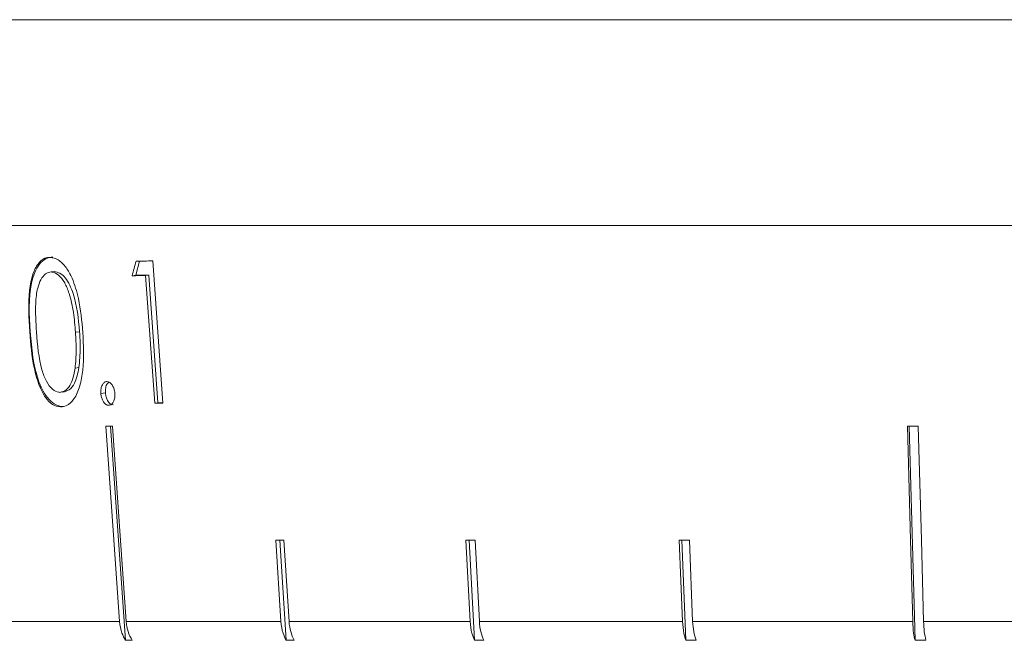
# Model space of a CAD drawing. Header units: inches. Extents: x -4.1 to 22.8, y -8.3 to 17.7.
# Tile 90 of 130: x 11.387 to 12.249, y 0.896 to 1.439. Entities that reach past the tile are written whole.
import ezdxf

# ---------------------------------------------------------------- set-up
doc = ezdxf.new("R2010")
doc.units = ezdxf.units.IN
doc.header["$MEASUREMENT"] = 0

msp = doc.modelspace()

# ---------------------------------------------------------------- linework, layer by layer
at = {"color": 7, "linetype": 'Continuous', "lineweight": 15}
for p, q in [((11.13614, 1.43919), (14.07214, 1.43919)), ((11.38726, 1.43919), (11.33212, 1.43919)), ((11.47976, 1.43919), (11.41568, 1.43919)), ((11.58457, 1.43919), (11.51227, 1.43919)), ((11.70056, 1.43919), (11.62082, 1.43919)), ((11.82644, 1.43919), (11.74015, 1.43919)), ((11.96085, 1.43919), (11.86893, 1.43919)), ((12.10231, 1.43919), (12.00578, 1.43919)), ((12.24926, 1.43919), (12.14918, 1.43919)), ((14.07214, 1.25919), (11.13614, 1.25919)), ((11.48894, 1.21554), (11.49226, 1.22799)), ((11.50368, 1.22807), (11.51251, 1.10354)), ((11.41742, 1.21873), (11.41487, 1.21846)), ((11.48894, 1.21554), (11.48559, 1.21517)), ((11.50024, 1.21554), (11.48894, 1.21554)), ((11.50024, 1.21554), (11.49753, 1.21524)), ((11.50815, 1.10379), (11.50024, 1.21554)), ((11.50545, 1.10349), (11.49753, 1.21524)), ((11.39637, 1.166), (11.39607, 1.16597)), ((11.43969, 1.16605), (11.43614, 1.16566)), ((11.43913, 1.13474), (11.43569, 1.13437)), ((11.42332, 1.11317), (11.42593, 1.11345)), ((11.46232, 1.11257), (11.45831, 1.11213)), ((11.50815, 1.10379), (11.50545, 1.10349)), ((11.51249, 1.10379), (11.50815, 1.10379)), ((11.46662, 1.08343), (11.47988, 0.89612)), ((11.48055, 0.91248), (11.46845, 1.08343)), ((12.16601, 1.08343), (12.17108, 0.89612)), ((11.61157, 0.98381), (11.61598, 0.91248)), ((11.61511, 0.98381), (11.62053, 0.89612)), ((11.62305, 0.91248), (11.61864, 0.98381)), ((11.77795, 0.98381), (11.78162, 0.91248)), ((11.7809, 0.98381), (11.78541, 0.89612)), ((11.78971, 0.91248), (11.78604, 0.98381)), ((11.96468, 0.98381), (11.96751, 0.91248)), ((11.96696, 0.98381), (11.97044, 0.89612)), ((11.97642, 0.91248), (11.97359, 0.98381)), ((11.36571, 0.91248), (11.47467, 0.91248)), ((11.48055, 0.91248), (11.61598, 0.91248)), ((11.62305, 0.91248), (11.78162, 0.91248)), ((11.78971, 0.91248), (11.96751, 0.91248)), ((11.97642, 0.91248), (12.16908, 0.91248)), ((12.1786, 0.91248), (12.38137, 0.91248)), ((11.48576, 0.89612), (11.47988, 0.89612)), ((11.6276, 0.89612), (11.62053, 0.89612)), ((11.7935, 0.89612), (11.78541, 0.89612)), ((11.97935, 0.89612), (11.97044, 0.89612)), ((12.18059, 0.89612), (12.17108, 0.89612))]:
    msp.add_line(p, q, dxfattribs=at)
at = {"color": 7, "linetype": 'Continuous', "lineweight": 15, "flags": 128}
for points in [[(11.46257, 1.08343), (11.4696, 0.98402), (11.47467, 0.91248)], [(12.16446, 1.08343), (12.16715, 0.984), (12.16908, 0.91248)], [(12.1786, 0.91248), (12.17666, 0.984), (12.17397, 1.08343)]]:
    msp.add_lwpolyline(points, dxfattribs=at)
at = {"color": 7, "linetype": 'Continuous', "lineweight": 15}
for centre, major_axis, ratio, start_param, end_param in [((12.74456, 1.64662), (1.08214, 2.52515), 0.379965, 1.896588, 1.90166), ((12.613, 1.35307), (1.431, 0.10156), 0.051167, 3.80556, 3.82173), ((12.61299, 1.3402), (1.42987, 0.10148), 0.051167, 3.800457, 3.813918), ((12.61293, 1.22759), (1.42002, 0.10078), 0.051167, 3.814248, 3.822159), ((12.61292, 1.20751), (1.41826, 0.10065), 0.051167, 3.762741, 3.769792), ((12.60749, 1.20751), (1.41825, 0.03861), 0.083147, 4.392432, 4.399483), ((12.61176, 1.10712), (1.40947, 0.08753), 0.061627, 3.919602, 3.926696), ((12.61048, 1.10712), (1.40947, 0.07285), 0.070593, 4.076861, 4.083955), ((12.60903, 1.10712), (1.40946, 0.05633), 0.077831, 4.23448, 4.241575)]:
    msp.add_ellipse(centre, major_axis=major_axis, ratio=ratio, start_param=start_param, end_param=end_param, dxfattribs=at)
for points, knots in [([(11.39607, 1.16597), (11.39535, 1.17837), (11.39432, 1.19625), (11.39819, 1.21625), (11.40301, 1.22598), (11.40844, 1.23069), (11.41228, 1.23108), (11.41376, 1.23123)], [0, 0, 0, 0, 0.421431, 0.60776, 0.756656, 0.905691, 1, 1, 1, 1]), ([(11.39637, 1.166), (11.3956, 1.18087), (11.39464, 1.19948), (11.40016, 1.21818), (11.4044, 1.22562), (11.40991, 1.23061), (11.41417, 1.23121), (11.41629, 1.2315)], [0, 0, 0, 0, 0.498694, 0.624172, 0.749478, 0.874743, 1, 1, 1, 1]), ([(11.41376, 1.23123), (11.41621, 1.23079), (11.42112, 1.22991), (11.42797, 1.22293), (11.43428, 1.21139), (11.44015, 1.192), (11.44162, 1.17556), (11.44251, 1.16559)], [0, 0, 0, 0, 0.14959, 0.299859, 0.440798, 0.660657, 1, 1, 1, 1]), ([(11.41487, 1.21846), (11.41314, 1.2181), (11.40967, 1.21739), (11.40557, 1.212), (11.40239, 1.20326), (11.40061, 1.18754), (11.40143, 1.17436), (11.40196, 1.16594)], [0, 0, 0, 0, 0.140669, 0.281993, 0.423355, 0.631545, 1, 1, 1, 1]), ([(11.43614, 1.16566), (11.43564, 1.17142), (11.43464, 1.18296), (11.43145, 1.19785), (11.42691, 1.20934), (11.42168, 1.21606), (11.4174, 1.21822), (11.41523, 1.21842), (11.41487, 1.21846)], [0, 0, 0, 0, 0.252945, 0.507459, 0.666688, 0.827456, 0.971158, 1, 1, 1, 1]), ([(11.43969, 1.16605), (11.4386, 1.1776), (11.43696, 1.19492), (11.42889, 1.21208), (11.42253, 1.21783), (11.41912, 1.21843), (11.41742, 1.21873)], [0, 0, 0, 0, 0.5000745, 0.7490561, 0.8746011, 1, 1, 1, 1]), ([(11.42304, 1.10032), (11.4207, 1.10073), (11.41602, 1.10157), (11.40962, 1.10824), (11.40385, 1.11934), (11.39836, 1.13886), (11.39695, 1.15548), (11.39607, 1.16597)], [0, 0, 0, 0, 0.145301, 0.291372, 0.430549, 0.640676, 1, 1, 1, 1]), ([(11.42556, 1.10059), (11.42339, 1.10088), (11.41906, 1.10146), (11.41285, 1.10643), (11.40757, 1.11388), (11.39948, 1.13262), (11.39775, 1.15118), (11.39637, 1.166)], [0, 0, 0, 0, 0.12529, 0.250563, 0.375845, 0.501327, 1, 1, 1, 1]), ([(11.40196, 1.16594), (11.40286, 1.15448), (11.40407, 1.13912), (11.41035, 1.12238), (11.41561, 1.11543), (11.4199, 1.11331), (11.42203, 1.11312), (11.42234, 1.11309)], [0, 0, 0, 0, 0.4929883, 0.6604967, 0.8294737, 0.9751043, 1, 1, 1, 1]), ([(11.44251, 1.16559), (11.44308, 1.15434), (11.44391, 1.13795), (11.44026, 1.1182), (11.43533, 1.10696), (11.42904, 1.10105), (11.42477, 1.10053), (11.42304, 1.10032)], [0, 0, 0, 0, 0.38125, 0.555517, 0.731165, 0.891605, 1, 1, 1, 1]), ([(11.43569, 1.13437), (11.43597, 1.1369), (11.43653, 1.14195), (11.43684, 1.15242), (11.43642, 1.16037), (11.43614, 1.16566)], [0, 0, 0, 0, 0.2504949, 0.5010619, 1, 1, 1, 1]), ([(11.43913, 1.13474), (11.43966, 1.14048), (11.4406, 1.15074), (11.43997, 1.16137), (11.43969, 1.16605)], [0, 0, 0, 0, 0.559602, 1, 1, 1, 1]), ([(11.42234, 1.11309), (11.42433, 1.11356), (11.42804, 1.11442), (11.43227, 1.12041), (11.43463, 1.12735), (11.43538, 1.13233), (11.43569, 1.13437)], [0, 0, 0, 0, 0.300711, 0.560545, 0.820025, 1, 1, 1, 1]), ([(11.42488, 1.11336), (11.42686, 1.11378), (11.43081, 1.11462), (11.4365, 1.12176), (11.43813, 1.12982), (11.43913, 1.13474)], [0, 0, 0, 0, 0.2802129, 0.5608065, 1, 1, 1, 1]), ([(11.45831, 1.11213), (11.45829, 1.11358), (11.45826, 1.11639), (11.4595, 1.11966), (11.46114, 1.12187), (11.46267, 1.12241), (11.46351, 1.12249), (11.46368, 1.12251)], [0, 0, 0, 0, 0.263861, 0.511655, 0.733125, 0.948033, 1, 1, 1, 1]), ([(11.46232, 1.11257), (11.46231, 1.11409), (11.46231, 1.11714), (11.46362, 1.12046), (11.46485, 1.12158), (11.46532, 1.12201)], [0, 0, 0, 0, 0.38022, 0.760844, 1, 1, 1, 1]), ([(11.46368, 1.12251), (11.46447, 1.12238), (11.46608, 1.12211), (11.46816, 1.11985), (11.46972, 1.11689), (11.47037, 1.11417), (11.47053, 1.11255), (11.47057, 1.11213)], [0, 0, 0, 0, 0.24375, 0.490693, 0.701129, 0.922885, 1, 1, 1, 1]), ([(11.46515, 1.10175), (11.46436, 1.10188), (11.46277, 1.10215), (11.46074, 1.1044), (11.45925, 1.10719), (11.45854, 1.1099), (11.45837, 1.11155), (11.45831, 1.11213)], [0, 0, 0, 0, 0.241398, 0.485745, 0.694872, 0.892088, 1, 1, 1, 1]), ([(11.46917, 1.10219), (11.46826, 1.10237), (11.46643, 1.10273), (11.46426, 1.10559), (11.46275, 1.10895), (11.46246, 1.11136), (11.46232, 1.11257)], [0, 0, 0, 0, 0.2795786, 0.5591832, 0.7794503, 1, 1, 1, 1]), ([(11.47057, 1.11213), (11.47059, 1.11082), (11.47061, 1.10819), (11.4695, 1.10497), (11.46794, 1.10268), (11.46637, 1.10185), (11.46541, 1.10178), (11.46515, 1.10175)], [0, 0, 0, 0, 0.2402595, 0.4832035, 0.7001914, 0.9154779, 1, 1, 1, 1]), ([(11.47467, 0.91248), (11.47516, 0.90902), (11.476, 0.90309), (11.47874, 0.89816), (11.47988, 0.89612)], [0, 0, 0, 0, 0.585348, 1, 1, 1, 1]), ([(11.48576, 0.89612), (11.48442, 0.89859), (11.48172, 0.90358), (11.48094, 0.9095), (11.48055, 0.91248)], [0, 0, 0, 0, 0.496779, 1, 1, 1, 1]), ([(11.61598, 0.91248), (11.61641, 0.90902), (11.61714, 0.90309), (11.61954, 0.89816), (11.62053, 0.89612)], [0, 0, 0, 0, 0.585348, 1, 1, 1, 1]), ([(11.6276, 0.89612), (11.62643, 0.89859), (11.62407, 0.90358), (11.62339, 0.9095), (11.62305, 0.91248)], [0, 0, 0, 0, 0.496656, 1, 1, 1, 1]), ([(11.78162, 0.91248), (11.78198, 0.90902), (11.78259, 0.90309), (11.78458, 0.89816), (11.78541, 0.89612)], [0, 0, 0, 0, 0.585349, 1, 1, 1, 1]), ([(11.7935, 0.89612), (11.79252, 0.89859), (11.79056, 0.90358), (11.79, 0.9095), (11.78971, 0.91248)], [0, 0, 0, 0, 0.496777, 1, 1, 1, 1]), ([(11.96751, 0.91248), (11.96779, 0.90902), (11.96826, 0.90309), (11.9698, 0.89816), (11.97044, 0.89612)], [0, 0, 0, 0, 0.585349, 1, 1, 1, 1]), ([(11.97935, 0.89612), (11.9786, 0.89859), (11.97708, 0.90358), (11.97664, 0.9095), (11.97642, 0.91248)], [0, 0, 0, 0, 0.4968501, 1, 1, 1, 1]), ([(12.16908, 0.91248), (12.16927, 0.90902), (12.16959, 0.90309), (12.17064, 0.89816), (12.17108, 0.89612)], [0, 0, 0, 0, 0.585346, 1, 1, 1, 1]), ([(12.18059, 0.89612), (12.18007, 0.89859), (12.17904, 0.90358), (12.17875, 0.9095), (12.1786, 0.91248)], [0, 0, 0, 0, 0.4969012, 1, 1, 1, 1])]:
    msp.add_open_spline(points, degree=3, knots=knots, dxfattribs=at)

doc.saveas('drawing.dxf')
